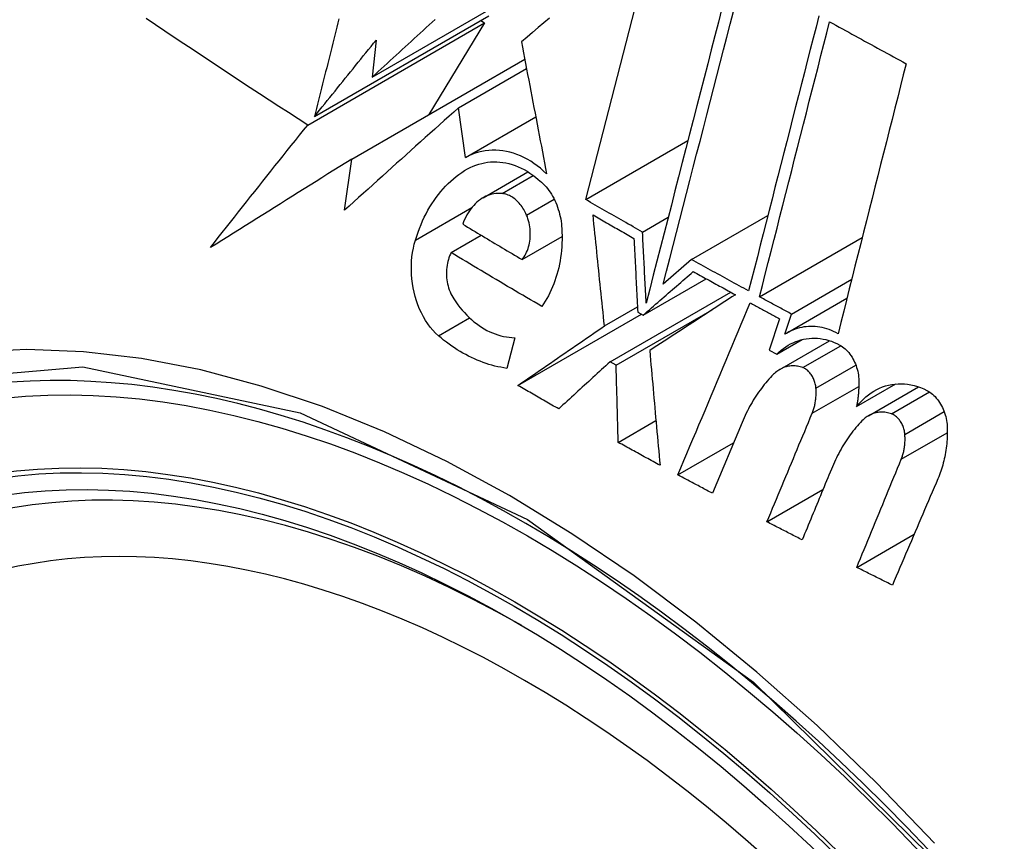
# Model space of a CAD drawing. Header units: inches. Extents: x 327.4 to 387.5, y 121.2 to 187.
# Tile 6 of 67: x 376.893 to 377.124, y 136.963 to 137.155. Entities that reach past the tile are written whole.
import ezdxf

# ---------------------------------------------------------------- set-up
doc = ezdxf.new("R2010")
doc.units = ezdxf.units.IN
doc.header["$MEASUREMENT"] = 0
doc.layers.add('Visible Edges(ANSI)', color=7, linetype='Continuous', lineweight=25)
doc.layers.add('Visible Tangent Edges(ANSI)', color=7, linetype='Continuous', lineweight=25)

msp = doc.modelspace()

# ---------------------------------------------------------------- linework, layer by layer
at = {"layer": 'Visible Edges(ANSI)'}
for p, q in [((377.02569, 137.11327), (377.0421, 137.17691)), ((376.97559, 137.14201), (377.01315, 137.16369)), ((376.96204, 137.13277), (377.00298, 137.1564)), ((376.96043, 137.13075), (377.00196, 137.15474)), ((377.00196, 137.15474), (376.98884, 137.1332)), ((377.00103, 137.15528), (377.00196, 137.15474)), ((376.97651, 137.1507), (376.97559, 137.14201)), ((376.97078, 137.12277), (377.01137, 137.14621)), ((376.99582, 137.13481), (377.01178, 137.14402)), ((376.99746, 137.12317), (376.99582, 137.13481)), ((376.99746, 137.12317), (377.01394, 137.13269)), ((377.02569, 137.11327), (377.04966, 137.12711)), ((376.96907, 137.11077), (376.97078, 137.12277)), ((377.00159, 137.11371), (377.01211, 137.11978)), ((377.05052, 137.09922), (377.06842, 137.10956)), ((377.03902, 137.10566), (377.04503, 137.10913)), ((376.99411, 137.10085), (377.00114, 137.10491)), ((377.01073, 137.09922), (377.02013, 137.10465)), ((377.06646, 137.09048), (377.09057, 137.10439)), ((377.05052, 137.09922), (377.04388, 137.09346)), ((377.03913, 137.08618), (377.05394, 137.09473)), ((377.07396, 137.08643), (377.08811, 137.0946)), ((377.03139, 137.07522), (377.0597, 137.09157)), ((377.07277, 137.08194), (377.08699, 137.09015)), ((377.00978, 137.06969), (377.03873, 137.0864)), ((377.03008, 137.08365), (377.03781, 137.08812)), ((377.03282, 137.07442), (377.05535, 137.08742)), ((377.03787, 137.08688), (377.03913, 137.08618)), ((377.07239, 137.08171), (377.07396, 137.08643)), ((377.07119, 137.08534), (377.06874, 137.07797)), ((377.00903, 137.08089), (377.00718, 137.0737)), ((377.07051, 137.07702), (377.07645, 137.08045)), ((377.07126, 137.07346), (377.08291, 137.08019)), ((377.06874, 137.07797), (377.07051, 137.07702)), ((377.03282, 137.07442), (377.03139, 137.07522)), ((377.08923, 137.06473), (377.09845, 137.07005)), ((377.09201, 137.06258), (377.10378, 137.06937)), ((377.03332, 137.05634), (377.04216, 137.06144)), ((377.06238, 137.06102), (377.05542, 137.0444)), ((377.04733, 137.04871), (377.06037, 137.05624)), ((377.06822, 137.03771), (377.08136, 137.04529)), ((377.08929, 137.02701), (377.10275, 137.03478))]:
    msp.add_line(p, q, dxfattribs=at)
at = {"layer": 'Visible Edges(ANSI)', "flags": 128}
for points in [[(377.05765, 137.15815), (377.05682, 137.15491), (377.05598, 137.15166), (377.05514, 137.1484), (377.0543, 137.14512), (377.05345, 137.14183), (377.0526, 137.13853), (377.05175, 137.13523), (377.0509, 137.13191), (377.05004, 137.1286), (377.04919, 137.12528), (377.04833, 137.12196), (377.04748, 137.11864), (377.04663, 137.11532), (377.04577, 137.112), (377.04492, 137.10869), (377.04407, 137.10539), (377.04322, 137.10209), (377.04238, 137.0988), (377.04154, 137.09553), (377.0407, 137.09227), (377.03986, 137.08902)], [(376.96043, 137.13075), (376.95817, 137.13221), (376.95591, 137.13367), (376.95365, 137.13513), (376.9514, 137.13659), (376.94916, 137.13806), (376.94692, 137.13952), (376.94468, 137.14099), (376.94244, 137.14246), (376.94021, 137.14394), (376.93799, 137.14541), (376.93577, 137.14688), (376.93355, 137.14836), (376.93134, 137.14984), (376.92913, 137.15131), (376.92693, 137.15279), (376.92473, 137.15427), (376.92254, 137.15575)], [(376.96775, 137.15565), (376.96751, 137.1547), (376.96727, 137.15375), (376.96703, 137.15279), (376.96679, 137.15184), (376.96656, 137.15089), (376.96632, 137.14993), (376.96608, 137.14898), (376.96584, 137.14803), (376.9656, 137.14707), (376.96537, 137.14612), (376.96513, 137.14517), (376.96489, 137.14421), (376.96465, 137.14326), (376.96441, 137.1423), (376.96418, 137.14135), (376.96394, 137.14039), (376.9637, 137.13944), (376.96346, 137.13849), (376.96323, 137.13753), (376.96299, 137.13658), (376.96275, 137.13562), (376.96251, 137.13467), (376.96228, 137.13372), (376.96204, 137.13277)], [(376.97559, 137.14201), (376.97629, 137.14265), (376.97699, 137.14329), (376.97769, 137.14393), (376.97839, 137.14458), (376.97909, 137.14522), (376.97979, 137.14586), (376.9805, 137.14651), (376.9812, 137.14715), (376.9819, 137.1478), (376.9826, 137.14844), (376.98331, 137.14909), (376.98401, 137.14973), (376.98471, 137.15038), (376.98542, 137.15102), (376.98612, 137.15166), (376.98683, 137.15231), (376.98753, 137.15295), (376.98823, 137.1536), (376.98894, 137.15424), (376.98964, 137.15489), (376.99035, 137.15553)], [(377.01714, 137.15582), (377.01583, 137.15471), (377.01452, 137.1536), (377.01321, 137.15249), (377.0119, 137.15138), (377.01059, 137.15028)], [(377.04388, 137.09346), (377.04465, 137.09647), (377.04543, 137.09949), (377.04621, 137.10252), (377.04699, 137.10557), (377.04777, 137.10861), (377.04856, 137.11167), (377.04935, 137.11473), (377.05013, 137.11779), (377.05092, 137.12086), (377.05171, 137.12392), (377.0525, 137.12699), (377.05329, 137.13006), (377.05408, 137.13312), (377.05486, 137.13618), (377.05565, 137.13924), (377.05644, 137.14229), (377.05722, 137.14533), (377.058, 137.14837), (377.05878, 137.15139), (377.05955, 137.15441), (377.06033, 137.15741)], [(377.0804, 137.15639), (377.07972, 137.15375), (377.07904, 137.1511), (377.07836, 137.14844), (377.07768, 137.14577), (377.07699, 137.14309), (377.07631, 137.14041), (377.07562, 137.13772), (377.07493, 137.13503), (377.07424, 137.13233), (377.07355, 137.12963), (377.07286, 137.12693), (377.07217, 137.12422), (377.07148, 137.12151), (377.07078, 137.1188), (377.07009, 137.1161), (377.0694, 137.11339), (377.06871, 137.11068), (377.06802, 137.10798), (377.06733, 137.10528), (377.06665, 137.10259), (377.06596, 137.09989), (377.06528, 137.09721), (377.06459, 137.09453), (377.06391, 137.09186)], [(377.06646, 137.09048), (377.06714, 137.09315), (377.06782, 137.09582), (377.06851, 137.09851), (377.06919, 137.1012), (377.06988, 137.10389), (377.07057, 137.10659), (377.07125, 137.10929), (377.07194, 137.112), (377.07263, 137.1147), (377.07332, 137.11741), (377.07401, 137.12012), (377.0747, 137.12283), (377.07539, 137.12553), (377.07608, 137.12824), (377.07677, 137.13094), (377.07746, 137.13363), (377.07815, 137.13633), (377.07884, 137.13901), (377.07952, 137.14169), (377.08021, 137.14437), (377.08089, 137.14704), (377.08157, 137.1497), (377.08225, 137.15235), (377.08292, 137.15499)], [(377.08292, 137.15499), (377.08367, 137.15458), (377.08441, 137.15416), (377.08516, 137.15375), (377.0859, 137.15334), (377.08665, 137.15293), (377.0874, 137.15252), (377.08814, 137.15211), (377.08889, 137.1517), (377.08964, 137.15128), (377.09038, 137.15087), (377.09113, 137.15046), (377.09188, 137.15005), (377.09263, 137.14964), (377.09338, 137.14923), (377.09413, 137.14882), (377.09487, 137.14841), (377.09562, 137.148), (377.09637, 137.1476), (377.09712, 137.14719), (377.09787, 137.14678), (377.09862, 137.14637), (377.09937, 137.14596), (377.10012, 137.14555), (377.10087, 137.14514)], [(376.96204, 137.13277), (376.96264, 137.13351), (376.96324, 137.13426), (376.96384, 137.135), (376.96444, 137.13575), (376.96504, 137.1365), (376.96564, 137.13724), (376.96624, 137.13799), (376.96685, 137.13874), (376.96745, 137.13949), (376.96805, 137.14024), (376.96865, 137.14098), (376.96926, 137.14173), (376.96986, 137.14248), (376.97046, 137.14323), (376.97107, 137.14398), (376.97167, 137.14473), (376.97228, 137.14547), (376.97288, 137.14622), (376.97348, 137.14697), (376.97409, 137.14772), (376.97469, 137.14846), (376.9753, 137.14921), (376.9759, 137.14996), (376.97651, 137.1507)], [(377.01059, 137.15028), (377.01083, 137.14901), (377.01108, 137.14773), (377.01132, 137.14646), (377.01156, 137.14518), (377.01181, 137.1439), (377.01205, 137.14261), (377.0123, 137.14132), (377.01254, 137.14003), (377.01279, 137.13874), (377.01303, 137.13745), (377.01328, 137.13616), (377.01353, 137.13486), (377.01378, 137.13356), (377.01402, 137.13227), (377.01427, 137.13097), (377.01452, 137.12967), (377.01477, 137.12837), (377.01502, 137.12707), (377.01527, 137.12578), (377.01551, 137.12448), (377.01576, 137.12318), (377.01601, 137.12189), (377.01626, 137.12059), (377.01651, 137.1193)], [(377.10087, 137.14514), (377.10021, 137.14255), (377.09955, 137.13994), (377.09889, 137.13733), (377.09823, 137.13471), (377.09756, 137.13208), (377.0969, 137.12945), (377.09623, 137.12681), (377.09556, 137.12417), (377.09489, 137.12152), (377.09422, 137.11887), (377.09355, 137.11622), (377.09288, 137.11357), (377.09221, 137.11091), (377.09154, 137.10826), (377.09087, 137.1056), (377.09021, 137.10295), (377.08954, 137.1003), (377.08887, 137.09765), (377.08821, 137.095), (377.08754, 137.09236), (377.08688, 137.08972), (377.08622, 137.08708), (377.08556, 137.08445), (377.0849, 137.08183)], [(376.99582, 137.13481), (376.99471, 137.13381), (376.9936, 137.13282), (376.99248, 137.13182), (376.99136, 137.13082), (376.99025, 137.12982), (376.98913, 137.12881), (376.98801, 137.12781), (376.98689, 137.12681), (376.98577, 137.1258), (376.98465, 137.1248), (376.98353, 137.12379), (376.98241, 137.12279), (376.9813, 137.12178), (376.98018, 137.12078), (376.97906, 137.11978), (376.97795, 137.11877), (376.97683, 137.11777), (376.97572, 137.11677), (376.9746, 137.11576), (376.97349, 137.11476), (376.97238, 137.11376), (376.97128, 137.11276), (376.97017, 137.11177), (376.96907, 137.11077)], [(376.93759, 137.10201), (376.93853, 137.1032), (376.93946, 137.10439), (376.9404, 137.10559), (376.94135, 137.10678), (376.94229, 137.10798), (376.94324, 137.10917), (376.94418, 137.11037), (376.94513, 137.11157), (376.94608, 137.11277), (376.94703, 137.11397), (376.94799, 137.11517), (376.94894, 137.11637), (376.94989, 137.11757), (376.95085, 137.11877), (376.95181, 137.11997), (376.95276, 137.12117), (376.95372, 137.12237), (376.95468, 137.12357), (376.95563, 137.12477), (376.95659, 137.12597), (376.95755, 137.12716), (376.95851, 137.12836), (376.95947, 137.12956), (376.96043, 137.13075)], [(377.01651, 137.1193), (377.01579, 137.11997), (377.01506, 137.12061), (377.01431, 137.1212), (377.01354, 137.12175), (377.01276, 137.12226), (377.01197, 137.12273), (377.01117, 137.12315), (377.01036, 137.12353), (377.00955, 137.12386), (377.00872, 137.12414), (377.0079, 137.12438), (377.00707, 137.12457), (377.00624, 137.12471), (377.00541, 137.1248), (377.00458, 137.12485), (377.00375, 137.12485), (377.00294, 137.1248), (377.00212, 137.1247), (377.00132, 137.12456), (377.00053, 137.12437), (376.99974, 137.12414), (376.99897, 137.12386), (376.99821, 137.12354), (376.99746, 137.12317)], [(376.97078, 137.12277), (376.96938, 137.1219), (376.96798, 137.12103), (376.96658, 137.12015), (376.96518, 137.11928), (376.96379, 137.11841), (376.96239, 137.11753), (376.961, 137.11666), (376.95961, 137.11579), (376.95822, 137.11492), (376.95683, 137.11406), (376.95544, 137.11319), (376.95406, 137.11232), (376.95267, 137.11145), (376.95129, 137.11059), (376.94991, 137.10973), (376.94853, 137.10886), (376.94716, 137.108), (376.94578, 137.10714), (376.94441, 137.10628), (376.94304, 137.10543), (376.94168, 137.10457), (376.94031, 137.10371), (376.93895, 137.10286), (376.93759, 137.10201)], [(376.99793, 137.12046), (376.99858, 137.1208), (376.99923, 137.12109), (376.9999, 137.12136), (377.00058, 137.12158), (377.00126, 137.12177), (377.00196, 137.12192), (377.00266, 137.12203), (377.00337, 137.1221), (377.00408, 137.12214), (377.0048, 137.12213), (377.00551, 137.12209), (377.00623, 137.122), (377.00695, 137.12188), (377.00767, 137.12171), (377.00839, 137.12151), (377.0091, 137.12126), (377.00981, 137.12098), (377.01052, 137.12066), (377.01122, 137.1203), (377.0119, 137.11991), (377.01258, 137.11947), (377.01325, 137.119), (377.01391, 137.1185), (377.01455, 137.11796)], [(376.98571, 137.10377), (376.98601, 137.1047), (376.98633, 137.10562), (376.98667, 137.10652), (376.98703, 137.1074), (376.98741, 137.10827), (376.9878, 137.10912), (376.98822, 137.10995), (376.98866, 137.11076), (376.98911, 137.11155), (376.98958, 137.11232), (376.99008, 137.11306), (376.99059, 137.11379), (376.99111, 137.11449), (376.99166, 137.11517), (376.99222, 137.11582), (376.9928, 137.11645), (376.99339, 137.11705), (376.994, 137.11762), (376.99462, 137.11817), (376.99525, 137.11868), (376.9959, 137.11917), (376.99657, 137.11963), (376.99724, 137.12006), (376.99793, 137.12046)], [(377.01455, 137.11796), (377.01494, 137.11767), (377.01531, 137.11735), (377.01568, 137.11701), (377.01604, 137.11664), (377.01638, 137.11626), (377.01672, 137.11586), (377.01704, 137.11544), (377.01734, 137.115), (377.01764, 137.11454), (377.01791, 137.11407), (377.01818, 137.11358), (377.01842, 137.11308), (377.01865, 137.11257), (377.01887, 137.11205), (377.01907, 137.11152), (377.01925, 137.11098), (377.01941, 137.11043), (377.01956, 137.10987), (377.01969, 137.10931), (377.0198, 137.10875), (377.0199, 137.10818), (377.01998, 137.1076), (377.02003, 137.10703), (377.02008, 137.10646)], [(377.00606, 137.1147), (377.00557, 137.11473), (377.00508, 137.11473), (377.0046, 137.11469), (377.00412, 137.11463), (377.00364, 137.11453), (377.00317, 137.1144), (377.00271, 137.11424), (377.00226, 137.11405), (377.00181, 137.11383), (377.00138, 137.11358), (377.00096, 137.1133), (377.00055, 137.11299), (377.00015, 137.11266), (376.99977, 137.1123), (376.9994, 137.11192), (376.99904, 137.11151), (376.99871, 137.11108), (376.99838, 137.11063), (376.99808, 137.11016), (376.99779, 137.10967), (376.99752, 137.10916), (376.99726, 137.10863), (376.99703, 137.10808), (376.99681, 137.10752)], [(377.0118, 137.10964), (377.01165, 137.10999), (377.01148, 137.11033), (377.01131, 137.11066), (377.01113, 137.11098), (377.01094, 137.11129), (377.01073, 137.11159), (377.01053, 137.11189), (377.01031, 137.11216), (377.01008, 137.11243), (377.00985, 137.11269), (377.00961, 137.11293), (377.00936, 137.11316), (377.00911, 137.11337), (377.00885, 137.11357), (377.00858, 137.11376), (377.00831, 137.11393), (377.00804, 137.11408), (377.00776, 137.11422), (377.00748, 137.11434), (377.0072, 137.11445), (377.00692, 137.11453), (377.00663, 137.11461), (377.00635, 137.11466), (377.00606, 137.1147)], [(377.03902, 137.10566), (377.03846, 137.10597), (377.0379, 137.10629), (377.03734, 137.1066), (377.03679, 137.10692), (377.03623, 137.10724), (377.03567, 137.10755), (377.03511, 137.10787), (377.03456, 137.10819), (377.034, 137.1085), (377.03345, 137.10882), (377.03289, 137.10914), (377.03233, 137.10945), (377.03178, 137.10977), (377.03122, 137.11009), (377.03067, 137.1104), (377.03012, 137.11072), (377.02956, 137.11104), (377.02901, 137.11136), (377.02845, 137.11168), (377.0279, 137.11199), (377.02735, 137.11231), (377.02679, 137.11263), (377.02624, 137.11295), (377.02569, 137.11327)], [(377.01073, 137.09922), (377.01098, 137.09953), (377.01121, 137.09986), (377.01143, 137.10021), (377.01163, 137.10058), (377.01182, 137.10096), (377.01199, 137.10136), (377.01214, 137.10178), (377.01227, 137.1022), (377.01239, 137.10264), (377.01249, 137.10308), (377.01256, 137.10354), (377.01262, 137.10401), (377.01266, 137.10448), (377.01268, 137.10495), (377.01268, 137.10543), (377.01266, 137.10591), (377.01262, 137.10639), (377.01256, 137.10687), (377.01249, 137.10735), (377.01239, 137.10782), (377.01227, 137.10829), (377.01213, 137.10875), (377.01198, 137.1092), (377.0118, 137.10964)], [(377.03008, 137.08365), (377.02996, 137.08474), (377.02985, 137.08582), (377.02974, 137.08691), (377.02962, 137.08799), (377.02951, 137.08908), (377.0294, 137.09017), (377.02929, 137.09125), (377.02917, 137.09234), (377.02906, 137.09343), (377.02895, 137.09451), (377.02884, 137.0956), (377.02873, 137.09668), (377.02861, 137.09777), (377.0285, 137.09886), (377.02839, 137.09994), (377.02828, 137.10103), (377.02817, 137.10211), (377.02806, 137.10319), (377.02795, 137.10427), (377.02784, 137.10535), (377.02773, 137.10643), (377.02762, 137.10751), (377.02751, 137.10859), (377.0274, 137.10967)], [(377.0274, 137.10967), (377.0278, 137.10944), (377.0282, 137.10921), (377.0286, 137.10898), (377.029, 137.10875), (377.02939, 137.10852), (377.02979, 137.10829), (377.03019, 137.10806), (377.03059, 137.10783), (377.03099, 137.10761), (377.03139, 137.10738), (377.03179, 137.10715), (377.03219, 137.10692), (377.03259, 137.10669), (377.03299, 137.10646), (377.03339, 137.10624), (377.03379, 137.10601), (377.03419, 137.10578), (377.03459, 137.10555), (377.035, 137.10532), (377.0354, 137.1051), (377.0358, 137.10487), (377.0362, 137.10464), (377.0366, 137.10441), (377.037, 137.10419)], [(376.99681, 137.10752), (376.99739, 137.10717), (376.99796, 137.10682), (376.99854, 137.10648), (376.99912, 137.10613), (376.9997, 137.10578), (377.00027, 137.10543), (377.00085, 137.10509), (377.00143, 137.10474), (377.00201, 137.10439), (377.00259, 137.10405), (377.00317, 137.1037), (377.00375, 137.10336), (377.00433, 137.10301), (377.00491, 137.10267), (377.00549, 137.10232), (377.00607, 137.10198), (377.00665, 137.10163), (377.00723, 137.10129), (377.00782, 137.10094), (377.0084, 137.1006), (377.00898, 137.10026), (377.00956, 137.09991), (377.01015, 137.09957), (377.01073, 137.09922)], [(377.02008, 137.10646), (377.02011, 137.1056), (377.02013, 137.10475), (377.02012, 137.1039), (377.0201, 137.10305), (377.02005, 137.10221), (377.01998, 137.10137), (377.01989, 137.10054), (377.01978, 137.09972), (377.01965, 137.09891), (377.0195, 137.0981), (377.01933, 137.0973), (377.01914, 137.09652), (377.01893, 137.09574), (377.0187, 137.09498), (377.01845, 137.09423), (377.01818, 137.0935), (377.01789, 137.09278), (377.01758, 137.09208), (377.01726, 137.09139), (377.01692, 137.09072), (377.01656, 137.09007), (377.01618, 137.08944), (377.01579, 137.08882), (377.01537, 137.08823)], [(377.03986, 137.08902), (377.03983, 137.08971), (377.03979, 137.0904), (377.03975, 137.0911), (377.03972, 137.09179), (377.03968, 137.09249), (377.03965, 137.09318), (377.03961, 137.09387), (377.03958, 137.09457), (377.03954, 137.09526), (377.03951, 137.09596), (377.03947, 137.09665), (377.03944, 137.09734), (377.0394, 137.09804), (377.03937, 137.09873), (377.03933, 137.09942), (377.0393, 137.10012), (377.03926, 137.10081), (377.03923, 137.1015), (377.03919, 137.1022), (377.03916, 137.10289), (377.03912, 137.10358), (377.03909, 137.10427), (377.03905, 137.10496), (377.03902, 137.10566)], [(376.99111, 137.08136), (376.99044, 137.08197), (376.98981, 137.08264), (376.9892, 137.08336), (376.98862, 137.08413), (376.98808, 137.08494), (376.98758, 137.0858), (376.98711, 137.08669), (376.98669, 137.08761), (376.9863, 137.08857), (376.98596, 137.08955), (376.98565, 137.09055), (376.9854, 137.09156), (376.98518, 137.09259), (376.98501, 137.09363), (376.98489, 137.09467), (376.9848, 137.09572), (376.98476, 137.09677), (376.98477, 137.09781), (376.98482, 137.09884), (376.98491, 137.09986), (376.98505, 137.10087), (376.98523, 137.10186), (376.98545, 137.10282), (376.98571, 137.10377)], [(377.037, 137.10419), (377.03704, 137.10347), (377.03707, 137.10275), (377.03711, 137.10203), (377.03715, 137.10131), (377.03718, 137.10059), (377.03722, 137.09987), (377.03725, 137.09915), (377.03729, 137.09843), (377.03733, 137.0977), (377.03736, 137.09698), (377.0374, 137.09626), (377.03743, 137.09554), (377.03747, 137.09482), (377.03751, 137.0941), (377.03754, 137.09337), (377.03758, 137.09265), (377.03762, 137.09193), (377.03765, 137.09121), (377.03769, 137.09049), (377.03773, 137.08977), (377.03776, 137.08904), (377.0378, 137.08832), (377.03784, 137.0876), (377.03787, 137.08688)], [(376.99411, 137.10085), (376.99391, 137.10047), (376.99374, 137.10007), (376.99358, 137.09965), (376.99344, 137.09922), (376.99331, 137.09878), (376.99321, 137.09833), (376.99313, 137.09786), (376.99306, 137.09739), (376.99302, 137.09691), (376.99299, 137.09643), (376.99298, 137.09594), (376.993, 137.09546), (376.99303, 137.09496), (376.99309, 137.09447), (376.99316, 137.09399), (376.99326, 137.0935), (376.99337, 137.09303), (376.99351, 137.09255), (376.99366, 137.09209), (376.99384, 137.09164), (376.99403, 137.0912), (376.99424, 137.09078), (376.99446, 137.09037), (376.99471, 137.08997)], [(377.01537, 137.08823), (377.01448, 137.08875), (377.01358, 137.08927), (377.01269, 137.08979), (377.0118, 137.09032), (377.0109, 137.09084), (377.01001, 137.09136), (377.00912, 137.09189), (377.00823, 137.09241), (377.00734, 137.09293), (377.00646, 137.09346), (377.00557, 137.09398), (377.00468, 137.09451), (377.0038, 137.09504), (377.00291, 137.09556), (377.00203, 137.09609), (377.00114, 137.09662), (377.00026, 137.09715), (376.99938, 137.09768), (376.9985, 137.0982), (376.99762, 137.09873), (376.99674, 137.09926), (376.99586, 137.09979), (376.99498, 137.10032), (376.99411, 137.10085)], [(377.06391, 137.09186), (377.06335, 137.09216), (377.06279, 137.09247), (377.06223, 137.09277), (377.06167, 137.09308), (377.06111, 137.09339), (377.06055, 137.09369), (377.05999, 137.094), (377.05944, 137.0943), (377.05888, 137.09461), (377.05832, 137.09491), (377.05776, 137.09522), (377.0572, 137.09553), (377.05664, 137.09583), (377.05609, 137.09614), (377.05553, 137.09645), (377.05497, 137.09676), (377.05441, 137.09706), (377.05386, 137.09737), (377.0533, 137.09768), (377.05274, 137.09799), (377.05218, 137.09829), (377.05163, 137.0986), (377.05107, 137.09891), (377.05052, 137.09922)], [(377.03913, 137.08618), (377.03962, 137.0866), (377.04011, 137.08703), (377.04061, 137.08746), (377.0411, 137.08788), (377.04159, 137.08831), (377.04208, 137.08874), (377.04258, 137.08917), (377.04307, 137.08959), (377.04356, 137.09002), (377.04405, 137.09045), (377.04455, 137.09088), (377.04504, 137.0913), (377.04553, 137.09173), (377.04602, 137.09216), (377.04651, 137.09258), (377.047, 137.09301), (377.0475, 137.09343), (377.04799, 137.09386), (377.04847, 137.09428), (377.04896, 137.09471), (377.04945, 137.09513), (377.04994, 137.09555), (377.05043, 137.09598), (377.05091, 137.0964)], [(377.05091, 137.0964), (377.05132, 137.09617), (377.05173, 137.09594), (377.05214, 137.09572), (377.05255, 137.09549), (377.05297, 137.09526), (377.05338, 137.09504), (377.05379, 137.09481), (377.0542, 137.09458), (377.05461, 137.09436), (377.05502, 137.09413), (377.05543, 137.09391), (377.05584, 137.09368), (377.05625, 137.09345), (377.05667, 137.09323), (377.05708, 137.093), (377.05749, 137.09278), (377.0579, 137.09255), (377.05831, 137.09232), (377.05872, 137.0921), (377.05914, 137.09187), (377.05955, 137.09165), (377.05996, 137.09142), (377.06037, 137.0912), (377.06079, 137.09097)], [(377.06079, 137.09097), (377.05997, 137.09044), (377.05915, 137.0899), (377.05832, 137.08937), (377.05749, 137.08883), (377.05666, 137.08828), (377.05583, 137.08774), (377.055, 137.0872), (377.05416, 137.08665), (377.05333, 137.08611), (377.05249, 137.08556), (377.05165, 137.08501), (377.05081, 137.08446), (377.04996, 137.08391), (377.04912, 137.08336), (377.04828, 137.08281), (377.04744, 137.08226), (377.04659, 137.08171), (377.04575, 137.08116), (377.04491, 137.08061), (377.04406, 137.08006), (377.04322, 137.07951), (377.04238, 137.07896), (377.04154, 137.07841), (377.0407, 137.07787)], [(376.99471, 137.08997), (376.99517, 137.08929), (376.99566, 137.08863), (376.99616, 137.08798), (376.99667, 137.08737), (376.9972, 137.08677), (376.99774, 137.0862), (376.9983, 137.08565), (376.99886, 137.08514), (376.99944, 137.08464), (377.00004, 137.08418), (377.00064, 137.08374), (377.00125, 137.08334), (377.00187, 137.08296), (377.0025, 137.08261), (377.00314, 137.0823), (377.00378, 137.08201), (377.00443, 137.08176), (377.00508, 137.08154), (377.00574, 137.08135), (377.00639, 137.08119), (377.00705, 137.08107), (377.00771, 137.08098), (377.00837, 137.08092), (377.00903, 137.08089)], [(377.04733, 137.04871), (377.04803, 137.05038), (377.04873, 137.05206), (377.04944, 137.05374), (377.05015, 137.05543), (377.05085, 137.05711), (377.05156, 137.05879), (377.05226, 137.06048), (377.05297, 137.06216), (377.05368, 137.06385), (377.05438, 137.06553), (377.05509, 137.06722), (377.0558, 137.06891), (377.05651, 137.07059), (377.05721, 137.07228), (377.05792, 137.07396), (377.05863, 137.07565), (377.05933, 137.07733), (377.06004, 137.07901), (377.06074, 137.08069), (377.06145, 137.08237), (377.06215, 137.08405), (377.06286, 137.08573), (377.06356, 137.08741), (377.06426, 137.08908)], [(377.06426, 137.08908), (377.06455, 137.08893), (377.06484, 137.08877), (377.06513, 137.08861), (377.06541, 137.08846), (377.0657, 137.0883), (377.06599, 137.08815), (377.06628, 137.08799), (377.06657, 137.08783), (377.06686, 137.08768), (377.06714, 137.08752), (377.06743, 137.08737), (377.06772, 137.08721), (377.06801, 137.08705), (377.0683, 137.0869), (377.06859, 137.08674), (377.06888, 137.08659), (377.06916, 137.08643), (377.06945, 137.08628), (377.06974, 137.08612), (377.07003, 137.08597), (377.07032, 137.08581), (377.07061, 137.08565), (377.0709, 137.0855), (377.07119, 137.08534)], [(377.07396, 137.08643), (377.07365, 137.0866), (377.07333, 137.08677), (377.07302, 137.08694), (377.07271, 137.08711), (377.0724, 137.08727), (377.07208, 137.08744), (377.07177, 137.08761), (377.07146, 137.08778), (377.07115, 137.08795), (377.07083, 137.08812), (377.07052, 137.08828), (377.07021, 137.08845), (377.0699, 137.08862), (377.06958, 137.08879), (377.06927, 137.08896), (377.06896, 137.08913), (377.06865, 137.08929), (377.06833, 137.08946), (377.06802, 137.08963), (377.06771, 137.0898), (377.0674, 137.08997), (377.06709, 137.09014), (377.06678, 137.09031), (377.06646, 137.09048)], [(377.00978, 137.06969), (377.01063, 137.07027), (377.01147, 137.07085), (377.01231, 137.07144), (377.01316, 137.07202), (377.01401, 137.0726), (377.01485, 137.07318), (377.0157, 137.07377), (377.01655, 137.07435), (377.0174, 137.07493), (377.01825, 137.07552), (377.01909, 137.0761), (377.01994, 137.07668), (377.02079, 137.07727), (377.02164, 137.07785), (377.02249, 137.07843), (377.02333, 137.07902), (377.02418, 137.0796), (377.02503, 137.08018), (377.02587, 137.08076), (377.02671, 137.08134), (377.02756, 137.08192), (377.0284, 137.0825), (377.02924, 137.08308), (377.03008, 137.08365)], [(377.0849, 137.08183), (377.08438, 137.08211), (377.08385, 137.08236), (377.08332, 137.08259), (377.08279, 137.0828), (377.08225, 137.08298), (377.08171, 137.08313), (377.08117, 137.08326), (377.08063, 137.08337), (377.08009, 137.08345), (377.07955, 137.0835), (377.07902, 137.08353), (377.07848, 137.08354), (377.07794, 137.08352), (377.07741, 137.08347), (377.07688, 137.0834), (377.07636, 137.08331), (377.07584, 137.08319), (377.07532, 137.08305), (377.07482, 137.08288), (377.07432, 137.08269), (377.07382, 137.08248), (377.07334, 137.08225), (377.07286, 137.08199), (377.07239, 137.08171)], [(377.00718, 137.0737), (377.00648, 137.07381), (377.00577, 137.07394), (377.00507, 137.07409), (377.00438, 137.07425), (377.00368, 137.07444), (377.00298, 137.07464), (377.00229, 137.07486), (377.0016, 137.0751), (377.00091, 137.07536), (377.00023, 137.07564), (376.99954, 137.07594), (376.99887, 137.07625), (376.99819, 137.07658), (376.99752, 137.07693), (376.99686, 137.0773), (376.99619, 137.07768), (376.99554, 137.07808), (376.99489, 137.0785), (376.99424, 137.07894), (376.9936, 137.07939), (376.99297, 137.07986), (376.99234, 137.08034), (376.99172, 137.08085), (376.99111, 137.08136)], [(377.07051, 137.07702), (377.07101, 137.0775), (377.07153, 137.07794), (377.07207, 137.07836), (377.07262, 137.07874), (377.07318, 137.0791), (377.07375, 137.07942), (377.07434, 137.07971), (377.07495, 137.07997), (377.07556, 137.08019), (377.07618, 137.08038), (377.07681, 137.08053), (377.07745, 137.08065), (377.0781, 137.08073), (377.07875, 137.08077), (377.0794, 137.08078), (377.08006, 137.08075), (377.08072, 137.08068), (377.08138, 137.08058), (377.08204, 137.08043), (377.0827, 137.08025), (377.08335, 137.08004), (377.084, 137.07979), (377.08464, 137.0795), (377.08528, 137.07917)], [(377.0407, 137.07787), (377.0408, 137.07675), (377.04089, 137.07564), (377.04099, 137.07452), (377.04109, 137.0734), (377.04119, 137.07228), (377.04129, 137.07117), (377.04139, 137.07005), (377.04149, 137.06892), (377.04159, 137.0678), (377.04169, 137.06668), (377.04179, 137.06556), (377.04189, 137.06444), (377.04199, 137.06331), (377.04209, 137.06219), (377.04219, 137.06107), (377.0423, 137.05995), (377.0424, 137.05882), (377.0425, 137.0577), (377.0426, 137.05658), (377.04271, 137.05546), (377.04281, 137.05433), (377.04291, 137.05321), (377.04302, 137.05209), (377.04312, 137.05097)], [(377.08528, 137.07917), (377.08561, 137.07898), (377.08594, 137.07877), (377.08625, 137.07853), (377.08656, 137.07827), (377.08686, 137.07799), (377.08714, 137.0777), (377.08742, 137.07738), (377.08768, 137.07705), (377.08793, 137.0767), (377.08817, 137.07634), (377.08839, 137.07596), (377.0886, 137.07557), (377.08879, 137.07517), (377.08896, 137.07476), (377.08912, 137.07434), (377.08926, 137.07391), (377.08939, 137.07348), (377.0895, 137.07304), (377.08959, 137.07259), (377.08966, 137.07215), (377.08972, 137.0717), (377.08976, 137.07126), (377.08978, 137.07081), (377.08979, 137.07036)], [(377.03139, 137.07522), (377.03089, 137.07477), (377.03039, 137.07431), (377.02989, 137.07385), (377.02939, 137.0734), (377.02889, 137.07294), (377.02839, 137.07248), (377.02789, 137.07202), (377.02738, 137.07156), (377.02688, 137.0711), (377.02638, 137.07064), (377.02588, 137.07018), (377.02537, 137.06972), (377.02487, 137.06926), (377.02437, 137.06879), (377.02386, 137.06833), (377.02336, 137.06787), (377.02286, 137.06741), (377.02235, 137.06695), (377.02185, 137.06649), (377.02135, 137.06603), (377.02084, 137.06557), (377.02034, 137.06511), (377.01984, 137.06465), (377.01934, 137.06418)], [(377.03332, 137.05634), (377.0333, 137.05709), (377.03328, 137.05784), (377.03325, 137.0586), (377.03323, 137.05935), (377.03321, 137.06011), (377.03319, 137.06086), (377.03317, 137.06161), (377.03315, 137.06237), (377.03313, 137.06312), (377.03311, 137.06388), (377.03309, 137.06463), (377.03306, 137.06539), (377.03304, 137.06614), (377.03302, 137.06689), (377.033, 137.06765), (377.03298, 137.0684), (377.03296, 137.06916), (377.03294, 137.06991), (377.03292, 137.07066), (377.0329, 137.07141), (377.03288, 137.07217), (377.03286, 137.07292), (377.03284, 137.07367), (377.03282, 137.07442)], [(377.06977, 137.0723), (377.06939, 137.07192), (377.06902, 137.07153), (377.06865, 137.07113), (377.06829, 137.07072), (377.06794, 137.0703), (377.06759, 137.06988), (377.06724, 137.06945), (377.06691, 137.06901), (377.06658, 137.06856), (377.06625, 137.06811), (377.06593, 137.06764), (377.06562, 137.06718), (377.06531, 137.0667), (377.06501, 137.06622), (377.06472, 137.06573), (377.06443, 137.06523), (377.06415, 137.06473), (377.06388, 137.06422), (377.06361, 137.0637), (377.06335, 137.06318), (377.0631, 137.06265), (377.06285, 137.06211), (377.06261, 137.06157), (377.06238, 137.06102)], [(377.07664, 137.07387), (377.07634, 137.07398), (377.07603, 137.07407), (377.07572, 137.07415), (377.07541, 137.07421), (377.07511, 137.07425), (377.0748, 137.07428), (377.07449, 137.0743), (377.07418, 137.0743), (377.07388, 137.07428), (377.07357, 137.07425), (377.07327, 137.0742), (377.07297, 137.07414), (377.07268, 137.07406), (377.07239, 137.07397), (377.0721, 137.07387), (377.07182, 137.07375), (377.07154, 137.07361), (377.07127, 137.07346), (377.071, 137.0733), (377.07074, 137.07313), (377.07049, 137.07294), (377.07024, 137.07274), (377.07, 137.07253), (377.06977, 137.0723)], [(377.07971, 137.06904), (377.07968, 137.0693), (377.07965, 137.06957), (377.0796, 137.06983), (377.07955, 137.07009), (377.07948, 137.07035), (377.0794, 137.07061), (377.07932, 137.07086), (377.07922, 137.0711), (377.07912, 137.07135), (377.07901, 137.07158), (377.07888, 137.07181), (377.07875, 137.07203), (377.07861, 137.07224), (377.07846, 137.07245), (377.07831, 137.07264), (377.07814, 137.07283), (377.07797, 137.073), (377.0778, 137.07316), (377.07762, 137.07331), (377.07743, 137.07345), (377.07724, 137.07358), (377.07704, 137.07369), (377.07684, 137.07379), (377.07664, 137.07387)], [(377.08979, 137.07036), (377.08978, 137.07012), (377.08978, 137.06988), (377.08977, 137.06964), (377.08976, 137.0694), (377.08975, 137.06917), (377.08974, 137.06893), (377.08973, 137.06869), (377.08971, 137.06845), (377.0897, 137.06822), (377.08968, 137.06798), (377.08966, 137.06774), (377.08963, 137.06751), (377.08961, 137.06727), (377.08958, 137.06704), (377.08956, 137.06681), (377.08953, 137.06657), (377.0895, 137.06634), (377.08946, 137.06611), (377.08943, 137.06588), (377.08939, 137.06565), (377.08935, 137.06542), (377.08932, 137.06519), (377.08927, 137.06496), (377.08923, 137.06473)], [(377.08923, 137.06473), (377.08975, 137.06536), (377.09029, 137.06595), (377.09085, 137.06651), (377.09143, 137.06703), (377.09204, 137.06751), (377.09266, 137.06796), (377.09331, 137.06837), (377.09397, 137.06873), (377.09465, 137.06906), (377.09534, 137.06934), (377.09604, 137.06958), (377.09676, 137.06978), (377.09749, 137.06993), (377.09823, 137.07003), (377.09897, 137.07009), (377.09972, 137.0701), (377.10048, 137.07007), (377.10123, 137.06999), (377.10199, 137.06986), (377.10275, 137.06969), (377.1035, 137.06946), (377.10425, 137.0692), (377.10499, 137.06888), (377.10573, 137.06852)], [(377.01934, 137.06418), (377.01894, 137.06441), (377.01854, 137.06464), (377.01814, 137.06487), (377.01774, 137.0651), (377.01734, 137.06533), (377.01694, 137.06556), (377.01654, 137.06579), (377.01614, 137.06601), (377.01574, 137.06624), (377.01534, 137.06647), (377.01494, 137.0667), (377.01455, 137.06693), (377.01415, 137.06716), (377.01375, 137.06739), (377.01335, 137.06762), (377.01296, 137.06785), (377.01256, 137.06808), (377.01216, 137.06831), (377.01176, 137.06854), (377.01137, 137.06877), (377.01097, 137.069), (377.01058, 137.06923), (377.01018, 137.06946), (377.00978, 137.06969)], [(377.07882, 137.06316), (377.07891, 137.06338), (377.079, 137.0636), (377.07908, 137.06383), (377.07915, 137.06405), (377.07922, 137.06428), (377.07929, 137.06452), (377.07935, 137.06475), (377.07941, 137.06499), (377.07946, 137.06523), (377.07951, 137.06548), (377.07956, 137.06572), (377.0796, 137.06597), (377.07963, 137.06622), (377.07966, 137.06647), (377.07969, 137.06672), (377.07971, 137.06697), (377.07973, 137.06723), (377.07974, 137.06749), (377.07974, 137.06774), (377.07975, 137.068), (377.07974, 137.06826), (377.07974, 137.06852), (377.07972, 137.06878), (377.07971, 137.06904)], [(377.10573, 137.06852), (377.10607, 137.06833), (377.1064, 137.06812), (377.10673, 137.06789), (377.10705, 137.06763), (377.10735, 137.06735), (377.10765, 137.06706), (377.10794, 137.06674), (377.10821, 137.06641), (377.10848, 137.06606), (377.10872, 137.0657), (377.10896, 137.06532), (377.10918, 137.06493), (377.10938, 137.06453), (377.10957, 137.06412), (377.10974, 137.0637), (377.1099, 137.06327), (377.11004, 137.06283), (377.11016, 137.06239), (377.11027, 137.06194), (377.11035, 137.06149), (377.11042, 137.06104), (377.11048, 137.06059), (377.11051, 137.06013), (377.11053, 137.05968)], [(377.06822, 137.03771), (377.06867, 137.03876), (377.06911, 137.03982), (377.06955, 137.04088), (377.06999, 137.04195), (377.07043, 137.04301), (377.07087, 137.04407), (377.07131, 137.04513), (377.07176, 137.04619), (377.0722, 137.04725), (377.07264, 137.04831), (377.07308, 137.04938), (377.07352, 137.05044), (377.07397, 137.0515), (377.07441, 137.05256), (377.07485, 137.05362), (377.07529, 137.05468), (377.07573, 137.05574), (377.07618, 137.0568), (377.07662, 137.05787), (377.07706, 137.05892), (377.0775, 137.05998), (377.07794, 137.06104), (377.07838, 137.0621), (377.07882, 137.06316)], [(377.09743, 137.06302), (377.09712, 137.06312), (377.09681, 137.06321), (377.0965, 137.06329), (377.09619, 137.06335), (377.09588, 137.06339), (377.09557, 137.06342), (377.09526, 137.06343), (377.09495, 137.06343), (377.09464, 137.06341), (377.09433, 137.06338), (377.09403, 137.06333), (377.09373, 137.06327), (377.09343, 137.06319), (377.09314, 137.06309), (377.09285, 137.06299), (377.09257, 137.06287), (377.09229, 137.06273), (377.09202, 137.06258), (377.09175, 137.06242), (377.09149, 137.06225), (377.09124, 137.06206), (377.09099, 137.06186), (377.09075, 137.06165), (377.09051, 137.06142)], [(377.09051, 137.06142), (377.09014, 137.06103), (377.08978, 137.06063), (377.08942, 137.06023), (377.08907, 137.05981), (377.08872, 137.05939), (377.08838, 137.05896), (377.08805, 137.05853), (377.08772, 137.05808), (377.0874, 137.05763), (377.08708, 137.05717), (377.08677, 137.05671), (377.08647, 137.05623), (377.08617, 137.05575), (377.08588, 137.05527), (377.08559, 137.05478), (377.08532, 137.05428), (377.08505, 137.05377), (377.08478, 137.05326), (377.08452, 137.05274), (377.08427, 137.05222), (377.08403, 137.05169), (377.08379, 137.05115), (377.08356, 137.05061), (377.08334, 137.05006)], [(377.10057, 137.05822), (377.10054, 137.05849), (377.1005, 137.05875), (377.10045, 137.05901), (377.10039, 137.05927), (377.10033, 137.05953), (377.10025, 137.05979), (377.10016, 137.06004), (377.10006, 137.06028), (377.09995, 137.06052), (377.09983, 137.06076), (377.09971, 137.06098), (377.09957, 137.0612), (377.09943, 137.06142), (377.09928, 137.06162), (377.09912, 137.06181), (377.09895, 137.06199), (377.09878, 137.06217), (377.0986, 137.06233), (377.09841, 137.06247), (377.09822, 137.06261), (377.09803, 137.06273), (377.09783, 137.06284), (377.09763, 137.06294), (377.09743, 137.06302)], [(377.11053, 137.05968), (377.11053, 137.05915), (377.11053, 137.05862), (377.11052, 137.0581), (377.1105, 137.05757), (377.11047, 137.05705), (377.11043, 137.05653), (377.11039, 137.05602), (377.11033, 137.0555), (377.11027, 137.05499), (377.1102, 137.05448), (377.11012, 137.05398), (377.11003, 137.05348), (377.10993, 137.05298), (377.10983, 137.05249), (377.10972, 137.052), (377.1096, 137.05151), (377.10947, 137.05103), (377.10933, 137.05056), (377.10918, 137.05009), (377.10903, 137.04962), (377.10887, 137.04916), (377.1087, 137.04871), (377.10852, 137.04826), (377.10834, 137.04782)], [(377.04312, 137.05097), (377.04271, 137.05119), (377.0423, 137.05142), (377.04189, 137.05164), (377.04148, 137.05186), (377.04107, 137.05209), (377.04066, 137.05231), (377.04025, 137.05253), (377.03984, 137.05275), (377.03943, 137.05298), (377.03902, 137.0532), (377.03862, 137.05342), (377.03821, 137.05365), (377.0378, 137.05387), (377.03739, 137.05409), (377.03698, 137.05432), (377.03657, 137.05454), (377.03617, 137.05477), (377.03576, 137.05499), (377.03535, 137.05521), (377.03495, 137.05544), (377.03454, 137.05566), (377.03413, 137.05589), (377.03372, 137.05611), (377.03332, 137.05634)], [(377.09973, 137.05237), (377.09981, 137.05259), (377.0999, 137.05281), (377.09998, 137.05304), (377.10005, 137.05326), (377.10012, 137.05349), (377.10018, 137.05372), (377.10025, 137.05396), (377.1003, 137.0542), (377.10035, 137.05444), (377.1004, 137.05468), (377.10044, 137.05492), (377.10048, 137.05517), (377.10051, 137.05542), (377.10054, 137.05567), (377.10057, 137.05592), (377.10059, 137.05617), (377.1006, 137.05642), (377.10061, 137.05668), (377.10061, 137.05693), (377.10061, 137.05719), (377.10061, 137.05745), (377.1006, 137.05771), (377.10059, 137.05796), (377.10057, 137.05822)], [(377.08929, 137.02701), (377.08972, 137.02807), (377.09016, 137.02912), (377.09059, 137.03018), (377.09103, 137.03123), (377.09146, 137.03229), (377.09189, 137.03335), (377.09233, 137.03441), (377.09276, 137.03546), (377.0932, 137.03652), (377.09363, 137.03758), (377.09407, 137.03864), (377.09451, 137.0397), (377.09494, 137.04075), (377.09538, 137.04181), (377.09581, 137.04287), (377.09625, 137.04393), (377.09668, 137.04498), (377.09712, 137.04604), (377.09755, 137.0471), (377.09799, 137.04815), (377.09842, 137.04921), (377.09886, 137.05026), (377.09929, 137.05132), (377.09973, 137.05237)], [(377.08334, 137.05006), (377.08305, 137.04937), (377.08276, 137.04868), (377.08248, 137.04799), (377.08219, 137.0473), (377.0819, 137.04661), (377.08162, 137.04592), (377.08133, 137.04523), (377.08104, 137.04453), (377.08076, 137.04384), (377.08047, 137.04315), (377.08019, 137.04246), (377.0799, 137.04177), (377.07961, 137.04108), (377.07933, 137.04039), (377.07904, 137.0397), (377.07875, 137.03901), (377.07847, 137.03832), (377.07818, 137.03762), (377.07789, 137.03693), (377.07761, 137.03624), (377.07732, 137.03555), (377.07704, 137.03486), (377.07675, 137.03417), (377.07646, 137.03348)], [(377.05542, 137.0444), (377.05508, 137.04457), (377.05474, 137.04475), (377.0544, 137.04493), (377.05406, 137.04511), (377.05373, 137.04529), (377.05339, 137.04547), (377.05305, 137.04565), (377.05271, 137.04583), (377.05237, 137.04601), (377.05204, 137.04619), (377.0517, 137.04637), (377.05136, 137.04655), (377.05103, 137.04673), (377.05069, 137.04691), (377.05035, 137.04709), (377.05002, 137.04726), (377.04968, 137.04744), (377.04934, 137.04762), (377.04901, 137.0478), (377.04867, 137.04798), (377.04833, 137.04816), (377.048, 137.04834), (377.04766, 137.04852), (377.04733, 137.04871)], [(377.10834, 137.04782), (377.10789, 137.04678), (377.10745, 137.04574), (377.107, 137.0447), (377.10655, 137.04366), (377.10611, 137.04262), (377.10566, 137.04158), (377.10522, 137.04054), (377.10477, 137.0395), (377.10433, 137.03846), (377.10388, 137.03742), (377.10344, 137.03638), (377.10299, 137.03534), (377.10254, 137.0343), (377.1021, 137.03326), (377.10165, 137.03222), (377.10121, 137.03117), (377.10076, 137.03013), (377.10032, 137.02909), (377.09987, 137.02805), (377.09943, 137.02701), (377.09898, 137.02597), (377.09854, 137.02493), (377.09809, 137.02389), (377.09765, 137.02286)], [(377.07646, 137.03348), (377.07612, 137.03366), (377.07577, 137.03383), (377.07543, 137.03401), (377.07509, 137.03418), (377.07474, 137.03436), (377.0744, 137.03453), (377.07406, 137.03471), (377.07371, 137.03488), (377.07337, 137.03506), (377.07302, 137.03524), (377.07268, 137.03541), (377.07234, 137.03559), (377.072, 137.03576), (377.07165, 137.03594), (377.07131, 137.03612), (377.07097, 137.03629), (377.07062, 137.03647), (377.07028, 137.03665), (377.06994, 137.03682), (377.06959, 137.037), (377.06925, 137.03718), (377.06891, 137.03735), (377.06857, 137.03753), (377.06822, 137.03771)], [(377.09765, 137.02286), (377.0973, 137.02303), (377.09695, 137.0232), (377.0966, 137.02337), (377.09625, 137.02355), (377.09591, 137.02372), (377.09556, 137.02389), (377.09521, 137.02406), (377.09486, 137.02424), (377.09451, 137.02441), (377.09416, 137.02458), (377.09381, 137.02476), (377.09347, 137.02493), (377.09312, 137.0251), (377.09277, 137.02528), (377.09242, 137.02545), (377.09207, 137.02562), (377.09172, 137.0258), (377.09138, 137.02597), (377.09103, 137.02614), (377.09068, 137.02632), (377.09033, 137.02649), (377.08998, 137.02666), (377.08964, 137.02684), (377.08929, 137.02701)]]:
    msp.add_lwpolyline(points, dxfattribs=at)
at = {"layer": 'Visible Edges(ANSI)'}
for centre, major_axis, start_param, end_param in [((377.11714, 136.25314), (-0.64961, 1.12515), 5.161526, 5.834048), ((377.0124, 136.75521), (0.15748, -0.27276), 2.363977, 7.060801)]:
    msp.add_ellipse(centre, major_axis=major_axis, ratio=0.57735, start_param=start_param, end_param=end_param, dxfattribs=at)
msp.add_ellipse((377.00892, 136.7532), major_axis=(-0.15994, 0.27703), ratio=0.57735, dxfattribs=at)
at = {"layer": 'Visible Tangent Edges(ANSI)'}
for p, q in [((377.00606, 137.1147), (377.01337, 137.11892)), ((377.0118, 137.10964), (377.01828, 137.11338)), ((376.98571, 137.10377), (376.99896, 137.11142)), ((376.99111, 137.08136), (376.99839, 137.08557)), ((377.07664, 137.07387), (377.08556, 137.07901)), ((377.07971, 137.06904), (377.08908, 137.07445)), ((377.07882, 137.06316), (377.08977, 137.06948)), ((377.09743, 137.06302), (377.10634, 137.06816)), ((377.10057, 137.05822), (377.1098, 137.06355)), ((377.09973, 137.05237), (377.11053, 137.05861))]:
    msp.add_line(p, q, dxfattribs=at)
at = {"layer": 'Visible Tangent Edges(ANSI)', "flags": 128}
for points in [[(377.10749, 136.96236), (377.09388, 136.97652), (377.07996, 136.98992), (377.06582, 137.00249), (377.05149, 137.0142), (377.03702, 137.02503), (377.02243, 137.03493), (377.00777, 137.0439), (376.99308, 137.05188), (376.97844, 137.05883), (376.96391, 137.06473), (376.94954, 137.06956), (376.93537, 137.07333), (376.92145, 137.07601), (376.90781, 137.07761), (376.89451, 137.0781), (376.8816, 137.07749), (376.86914, 137.07578), (376.85718, 137.07299), (376.84574, 137.06914)], [(376.76005, 136.91967), (376.77005, 136.97449), (376.79102, 137.01916), (376.8219, 137.05153), (376.86132, 137.07005), (376.90768, 137.07407), (376.9587, 137.0633), (377.01204, 137.03824), (377.06507, 137.00009), (377.11556, 136.95046)]]:
    msp.add_lwpolyline(points, dxfattribs=at)
at = {"layer": 'Visible Tangent Edges(ANSI)'}
for centre, major_axis, start_param, end_param in [((377.0114, 136.75464), (-0.17318, 0.29996), 5.05527, 10.652693), ((377.01135, 136.75461), (-0.15059, 0.26083), 4.097754, 6.89782)]:
    msp.add_ellipse(centre, major_axis=major_axis, ratio=0.57735, start_param=start_param, end_param=end_param, dxfattribs=at)
for centre, major_axis in [((377.01199, 136.75498), (0.17111, -0.29637)), ((377.00902, 136.75326), (-0.1627, 0.2818)), ((377.00892, 136.7532), (0.1621, -0.28076))]:
    msp.add_ellipse(centre, major_axis=major_axis, ratio=0.57735, dxfattribs=at)

doc.saveas('drawing.dxf')
